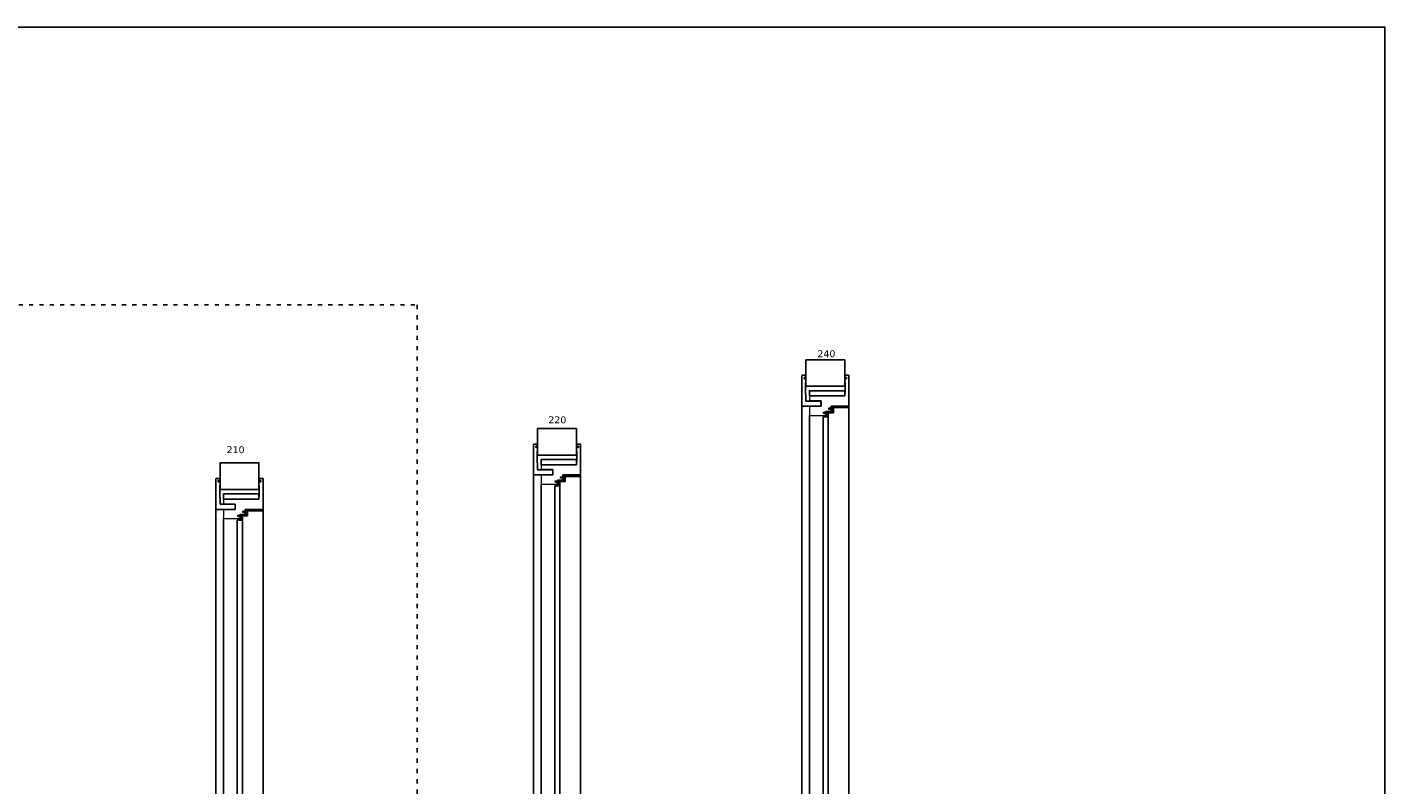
# Model space of a CAD drawing. Header units: millimetres. Extents: x 54159 to 64084, y 6024 to 12737.
# Tile 7 of 7: x 60136 to 64084, y 10532 to 12737. Entities that reach past the tile are written whole.
import ezdxf

# ---------------------------------------------------------------- set-up
doc = ezdxf.new("R2010")
doc.units = ezdxf.units.MM
doc.linetypes.add('ACAD_ISO03W100', pattern=[30, 12, -18])
doc.linetypes.add('SLD-Solido', pattern=[0])
for name, color, linetype in [('0 @ 2', 7, 'Continuous'), ('ABETE MULTISTRATO', 10, 'Continuous'), ('nero', 7, 'Continuous')]:
    doc.layers.add(name, color=color, linetype=linetype)
doc.styles.add('TESTO QUOTE', font='verdana.ttf', dxfattribs={"height": 2.5})

# ---------------------------------------------------------------- blocks, each defined once
blk = doc.blocks.new('A$C194F028A')
at = {"layer": 'nero', "color": 7, "linetype": 'Continuous', "lineweight": 15}
for p, q in [((0.2, 0.1), (0, 0)), ((0.4, 0.1), (0.2, 0.1)), ((0.6, 0.2), (0.4, 0.1)), ((0.5, 1.3), (2.8, 2.3)), ((0.8, 0.3), (0.6, 0.2)), ((0.9, 0.4), (0.8, 0.3)), ((1.1, 0.4), (0.9, 0.4)), ((1.3, 0.5), (1.1, 0.4)), ((1.5, 0.6), (1.3, 0.5)), ((1.6, 0.7), (1.5, 0.6)), ((1.8, 0.8), (1.6, 0.7)), ((1.8, 0.8), (4.4, 1.8)), ((2.8, 2.3), (2.8, 2.2)), ((2.8, 2.2), (2.9, 2.2)), ((2.8, 2.2), (2.8, 2.2)), ((2.9, 2.2), (2.9, 2.1)), ((2.9, 2.1), (3, 2.1)), ((3, 2.1), (3.1, 2.1)), ((3, 2.1), (3, 2.1)), ((3, 2.1), (3, 2.1)), ((3.1, 2.2), (3.2, 2.3)), ((3.1, 2.1), (3.1, 2.2)), ((3.1, 2.1), (3.1, 2.1)), ((3.2, 2.5), (3.8, 3.4)), ((3.2, 2.4), (3.2, 2.5)), ((3.2, 2.3), (3.2, 2.4)), ((3.2, 2.3), (3.2, 2.3)), ((3.5, 14.1), (4, 15.1)), ((3.5, 5.8), (3.5, 14.1)), ((4, 15.1), (8.5, 15.1)), ((4.5, 14.3), (4.3, 14)), ((4.3, 14), (4.3, 9)), ((4.7, 7.7), (4.4, 6.1)), ((8.5, 4.1), (4.4, 1.8)), ((5, 3.5), (7.6, 5.1)), ((7.6, 12.8), (5.3, 13.9)), ((7.6, 6.5), (6.3, 9.1)), ((6.8, 9.5), (7.6, 8.2)), ((7.6, 8.2), (7.6, 12.8)), ((7.6, 5.1), (7.6, 6.5)), ((8.5, 15.1), (8.6, 15.1)), ((8.5, 14.8), (8.5, 8.6)), ((8.5, 5.6), (8.5, 4.1)), ((8.6, 15.1), (8.7, 15.1)), ((8.6, 15.1), (8.6, 15.1)), ((8.7, 15.1), (8.8, 15.1)), ((8.7, 15.1), (8.7, 15.1)), ((8.7, 15.1), (8.7, 15.1)), ((8.7, 15.1), (8.7, 15.1)), ((8.7, 15.1), (8.7, 15.1)), ((8.7, 15.1), (8.7, 15.1)), ((8.8, 15.1), (8.8, 15)), ((8.8, 15), (8.8, 14.9)), ((8.8, 15), (8.8, 15)), ((8.8, 15), (8.8, 15)), ((8.8, 15), (8.8, 15)), ((8.8, 15), (8.8, 15)), ((8.8, 14.9), (8.8, 14.9)), ((8.8, 14.9), (8.8, 14.9)), ((9.2, 8.8), (11.5, 8.8)), ((11.6, 8.8), (12, 8.5)), ((11.6, 5.5), (12, 5.8)), ((12, 8.6), (12.1, 8.5)), ((12.1, 8.4), (12, 8.5)), ((12.1, 5.8), (12, 5.8)), ((12, 5.6), (12.1, 5.7)), ((12.2, 8.4), (12.1, 8.4)), ((12.2, 5.9), (12.1, 5.8)), ((12.2, 9.1), (12.3, 9.1)), ((12.3, 8.3), (12.2, 8.4)), ((12.3, 5.9), (12.2, 5.9)), ((12.2, 5.2), (12.3, 5.2)), ((12.7, 8.9), (12.3, 9.1)), ((12.4, 8.2), (12.3, 8.3)), ((12.4, 6), (12.3, 5.9)), ((12.7, 5.3), (12.3, 5.2)), ((12.5, 8.2), (12.4, 8.2)), ((12.5, 6.1), (12.4, 6)), ((12.6, 8.1), (12.5, 8.2)), ((12.6, 6.1), (12.5, 6.1)), ((12.9, 7.9), (12.6, 8.1)), ((12.9, 6.3), (12.6, 6.1)), ((12.7, 8.9), (12.8, 8.8)), ((14.7, 7.1), (14.7, 7.2)), ((14.7, 7.1), (14.7, 7.1))]:
    blk.add_line(p, q, dxfattribs=at)
at = {"layer": 'nero'}
blk.add_line((8.5, 14.8), (8.8, 14.9), dxfattribs=at)
at = {"layer": 'nero', "color": 7, "linetype": 'Continuous', "lineweight": 15}
for centre, radius, start, end in [((1, 0.4), 1.03, 120.7385, 204.7822), ((4, 5.8), 0.5, 180.0446, 35.2155), ((16.5, 1.2), 12.8, 157.3733, 170.5226), ((5.8, 8.6), 1.57, 123.2638, 165.3328), ((16.6, 1.3), 12.3, 156.8475, 171.422), ((4.6, 3.4), 0.399, 233.1599, 9.1702), ((4.7, 13.7), 0.59, 19.4577, 115.9117), ((2.8, 7), 2, 337.2747, 21.308), ((5.6, 8.8), 1.37, 31.743, 121.7241), ((5.6, 8.8), 0.771, 25.6638, 205.6667), ((2.8, 7), 2.63, 341.3709, 33.8661), ((12.1, 8.8), 0.263, 69.3546, 234.8352), ((12.1, 5.4), 0.263, 125.1648, 290.6454)]:
    blk.add_arc(centre, radius, start, end, dxfattribs=at)
for points, knots in [([(8.5, 8.6), (8.6, 8.7), (8.8, 8.7), (9.1, 8.8), (9.2, 8.8)], [0, 0, 0, 0, 0.560308, 1, 1, 1, 1]), ([(8.5, 5.6), (9.1, 5.4), (9.9, 5.2), (11, 5.1), (11.4, 5.3), (11.6, 5.5)], [0, 0, 0, 0, 0.559816, 0.778844, 1, 1, 1, 1]), ([(11.5, 8.8), (11.5, 8.8), (11.5, 8.8), (11.6, 8.8), (11.6, 8.8)], [0, 0, 0, 0, 0.559791, 1, 1, 1, 1]), ([(12.9, 7.9), (12.8, 8.1), (12.6, 8.3), (12.3, 8.4), (12.1, 8.5)], [0, 0, 0, 0, 0.5603, 1, 1, 1, 1]), ([(12.9, 6.3), (12.8, 6.2), (12.6, 5.9), (12.3, 5.8), (12.1, 5.7)], [0, 0, 0, 0, 0.5603, 1, 1, 1, 1]), ([(12.7, 5.3), (12.9, 5.4), (13.3, 5.7), (13.6, 6.1), (13.9, 6.5), (14.2, 6.7), (14.4, 6.8), (14.6, 6.9), (14.7, 7), (14.7, 7.1)], [0, 0, 0, 0, 0.2514915, 0.4995176, 0.6241182, 0.7481231, 0.8728239, 0.9384653, 1, 1, 1, 1]), ([(12.8, 8.8), (13.1, 8.6), (13.5, 8.3), (13.9, 7.7), (14.2, 7.5), (14.4, 7.5), (14.6, 7.3), (14.7, 7.2), (14.7, 7.2)], [0, 0, 0, 0, 0.465443, 0.598529, 0.730953, 0.864163, 0.934275, 1, 1, 1, 1])]:
    blk.add_open_spline(points, degree=3, knots=knots, dxfattribs=at)
blk = doc.blocks.new('A$C7A004A36')
at = {"color": 7, "linetype": 'Continuous', "lineweight": 25}
for p, q in [((0, 11.5), (0.1, 11.7)), ((0, 11.4), (0, 11.5)), ((1.7, 7), (0, 11.4)), ((0.1, 12.1), (0.2, 12.3)), ((0.1, 11.9), (0.1, 12.1)), ((0.1, 11.7), (0.1, 11.9)), ((0.2, 12.5), (0.3, 12.7)), ((0.2, 12.3), (0.2, 12.5)), ((0.3, 13), (0.4, 13.2)), ((0.3, 12.8), (0.3, 13)), ((0.3, 12.7), (0.3, 12.8)), ((0.4, 15.5), (0.4, 15.7)), ((0.4, 15.3), (0.4, 15.5)), ((0.4, 15.2), (0.4, 15.3)), ((0.4, 15), (0.4, 15.2)), ((0.4, 14.8), (0.4, 15)), ((0.4, 14.6), (0.4, 14.8)), ((0.4, 14.4), (0.4, 14.6)), ((0.4, 14.2), (0.4, 14.4)), ((0.4, 14), (0.4, 14.2)), ((0.4, 13.8), (0.4, 14)), ((0.4, 13.6), (0.4, 13.8)), ((0.4, 13.4), (0.4, 13.6)), ((0.4, 13.2), (0.4, 13.4)), ((1.2, 12.3), (1.1, 12.2)), ((1.1, 12.2), (1.1, 12.1)), ((1.1, 12.1), (1.1, 12.1)), ((1.1, 12.1), (1.1, 12)), ((1.1, 12), (1.2, 12)), ((1.3, 12.3), (1.2, 12.3)), ((1.2, 12), (1.3, 11.9)), ((1.4, 12.3), (1.3, 12.3)), ((1.3, 12.3), (1.3, 12.3)), ((1.3, 11.9), (1.4, 11.9)), ((1.4, 14.8), (1.4, 12.3)), ((1.4, 11.9), (1.4, 11.9)), ((1.4, 11.9), (1.5, 11.8)), ((1.5, 11.8), (1.6, 11.8)), ((1.6, 11.8), (1.7, 11.8)), ((1.7, 11.8), (1.7, 11.8)), ((1.7, 11.8), (1.7, 11.8)), ((1.7, 11.8), (1.8, 11.7)), ((1.7, 10.5), (2.6, 7.9)), ((3.1, 7), (1.7, 7)), ((1.8, 11.7), (1.8, 11.7)), ((1.8, 11.7), (1.8, 11.7)), ((1.8, 11.7), (1.9, 11.7)), ((1.9, 11.7), (2, 11.6)), ((1.9, 11.7), (1.9, 11.7)), ((1.9, 11.7), (1.9, 11.7)), ((2, 11.6), (2.1, 11.6)), ((2, 11.6), (2, 11.6)), ((2.1, 11.6), (2.1, 11.6)), ((2.6, 7.9), (4, 7.9)), ((2.7, 3.2), (2.7, 3.3)), ((2.9, 2.8), (2.7, 3.2)), ((3.3, 3.4), (3, 3.9)), ((3.2, 3.5), (3.3, 3.3)), ((3.3, 3.4), (3.3, 3.4)), ((3.4, 3.3), (3.3, 3.4)), ((3.4, 12), (11.6, 12)), ((3.5, 3.2), (3.4, 3.3)), ((3.5, 3.1), (3.5, 3.2)), ((3.6, 3), (3.5, 3.1)), ((3.7, 2.9), (3.6, 3)), ((5.2, 10.8), (3.7, 11.1)), ((3.8, 2.6), (3.7, 2.9)), ((4, 7.9), (6.6, 9.1)), ((4.7, 0.8), (4.6, 0.8)), ((4.6, 0.8), (4.6, 0.8)), ((5.6, 2.9), (5.5, 2.6)), ((5.7, 3), (5.6, 2.9)), ((5.8, 3.1), (5.7, 3)), ((7, 8.7), (5.8, 7.9)), ((5.8, 7.9), (10.3, 7.9)), ((5.9, 3.3), (5.8, 3.2)), ((5.8, 3.2), (5.8, 3.1)), ((5.9, 3.4), (5.9, 3.3)), ((6, 3.4), (5.9, 3.4)), ((6.3, 3.9), (6, 3.4)), ((6, 3.3), (6.1, 3.5)), ((12.3, 7), (6.2, 7)), ((11.8, 7), (6.3, 7)), ((6.3, 6.3), (6.3, 4)), ((6.3, 3.6), (6.3, 2.7)), ((11.5, 11.2), (6.5, 11.2)), ((10.3, 7.9), (11.4, 10.2)), ((11.8, 11), (11.5, 11.2)), ((11.6, 12), (12.6, 11.5)), ((11.8, 7), (12.3, 7)), ((12.3, 6.6), (12.3, 7)), ((12.4, 6.6), (12.3, 6.6)), ((12.4, 6.6), (12.4, 6.6)), ((12.4, 6.6), (12.4, 6.6)), ((12.5, 6.6), (12.4, 6.6)), ((12.4, 6.6), (12.4, 6.6)), ((12.5, 6.7), (12.5, 6.6)), ((12.5, 6.7), (12.5, 6.7)), ((12.5, 6.7), (12.5, 6.7)), ((12.5, 6.7), (12.5, 6.7)), ((12.6, 6.7), (12.5, 6.7)), ((12.6, 11.5), (12.6, 7)), ((12.6, 7), (12.6, 6.9)), ((12.6, 6.9), (12.6, 6.9)), ((12.6, 6.9), (12.6, 6.8)), ((12.6, 6.8), (12.6, 6.8)), ((12.6, 6.8), (12.6, 6.8)), ((12.6, 6.8), (12.6, 6.7)), ((12.6, 6.8), (12.6, 6.8)), ((12.6, 6.8), (12.6, 6.8)), ((12.6, 6.7), (12.6, 6.7)), ((12.6, 6.7), (12.6, 6.7)), ((6.3, 0), (2.3, 0))]:
    blk.add_line(p, q, dxfattribs=at)
for centre, radius, start, end in [((0.4, 14.7), 1.03, 6.9431, 90.9888), ((1.7, 10.9), 0.399, 131.5696, 267.5842), ((4.5, 15.1), 4.99, 231.9299, 259.5293), ((5.2, 16), 5.36, 235.1118, 254.0457), ((2.9, 3.3), 0.263, 35.1708, 188.4538), ((3.4, 11.5), 0.5, 90.0454, 305.2148), ((4.5, 12.7), 2.63, 251.3709, 303.8661), ((4.5, 12.7), 2, 247.2742, 291.3084), ((6.3, 9.8), 0.771, 295.6615, 115.667), ((6.4, 3.3), 0.263, 90.5953, 144.8182), ((6.1, 9.7), 1.57, 33.2675, 75.3291), ((6.3, 9.8), 1.37, 301.744, 31.7213), ((11.3, 10.8), 0.59, 289.4666, 25.9028)]:
    blk.add_arc(centre, radius, start, end, dxfattribs=at)
for points, knots in [([(3, 3.9), (2.9, 4.1), (2.7, 4.3), (2.6, 5), (2.8, 5.9), (3, 6.6), (3.1, 7)], [0, 0, 0, 0, 0.1731857, 0.3162664, 0.5960295, 1, 1, 1, 1]), ([(4.6, 0.8), (4.6, 0.8), (4.5, 0.9), (4.3, 1), (4.2, 1.2), (4.1, 1.5), (3.7, 1.9), (3.2, 2.2), (2.9, 2.6), (2.9, 2.8)], [0, 0, 0, 0, 0.052528, 0.118701, 0.202275, 0.339162, 0.476998, 0.787638, 1, 1, 1, 1]), ([(3.3, 3.3), (3.3, 3.3), (3.4, 3.1), (3.5, 2.9), (3.7, 2.7), (3.8, 2.6)], [0, 0, 0, 0, 0.252569, 0.505771, 1, 1, 1, 1]), ([(6.3, 2.7), (6.2, 2.4), (5.9, 1.9), (5.2, 1.6), (5, 1.2), (4.9, 1), (4.8, 0.8), (4.7, 0.8), (4.7, 0.8)], [0, 0, 0, 0, 0.336642, 0.669544, 0.820104, 0.886216, 0.952514, 1, 1, 1, 1]), ([(5.5, 2.6), (5.5, 2.6), (5.6, 2.7), (5.8, 3), (6, 3.2), (6, 3.3)], [0, 0, 0, 0, 0.252631, 0.505579, 1, 1, 1, 1]), ([(6.2, 7), (6.2, 6.9), (6.2, 6.8), (6.3, 6.6), (6.3, 6.5), (6.3, 6.3)], [0, 0, 0, 0, 0.250174, 0.500334, 1, 1, 1, 1]), ([(6.3, 4), (6.3, 4), (6.3, 3.9), (6.3, 3.9), (6.3, 3.9), (6.3, 3.9)], [0, 0, 0, 0, 0.25028, 0.500352, 1, 1, 1, 1])]:
    blk.add_open_spline(points, degree=3, knots=knots, dxfattribs=at)
blk = doc.blocks.new('A$C13A5125C')
for p, q in [((53, 137), (60, 137)), ((60, 97.5), (60, 137)), ((90, 97.5), (90, 101.5)), ((74.5, 68.3), (74.5, 34.5)), ((90, 68.3), (74.5, 68.3)), ((90, 68.3), (90, 35.5)), ((90, 49.3), (90, 34.8)), ((90, 35), (90, 35.5)), ((90, 34.3), (90, 34.8))]:
    blk.add_line(p, q)
at = {"layer": 'ABETE MULTISTRATO', "color": 7, "linetype": 'SLD-Solido', "lineweight": 25}
for p, q in [((0, 149), (90, 149)), ((0, 137), (0, 149)), ((0.2, 137), (0, 137)), ((6.5, 137), (0.2, 137)), ((10.3, 142.7), (6.5, 142.7)), ((6.5, 142.7), (6.5, 137)), ((10.3, 137), (10.3, 142.7)), ((20.3, 137), (10.3, 137)), ((52, 138), (21.3, 138)), ((90, 149), (90, 144.5)), ((90, 97.5), (90, 144.5)), ((95, 97.5), (90, 97.5))]:
    blk.add_line(p, q, dxfattribs=at)
for centre, start, end in [((21.3, 137), 89.9981, 179.9993), ((52, 137), 0.0007, 89.9985)]:
    blk.add_arc(centre, 1, start, end, dxfattribs=at)
at = {"layer": 'nero'}
blk.add_line((60, 97.5), (60, 137), dxfattribs=at)
at = {"layer": 'nero', "color": 7, "linetype": 'Continuous', "lineweight": 15}
for p, q in [((60, 97.5), (60, 35)), ((95, 90.5), (95, 97.5)), ((99, 90.5), (95, 90.5)), ((99, 97.5), (99, 90.5)), ((103.3, 97.5), (99, 97.5)), ((99, 94.1), (99, 93.2)), ((103.3, 97.5), (105, 97.5)), ((105, 97.5), (105, 82.5)), ((105, 97.2), (105, 97.5)), ((105, 82.5), (107, 82.5)), ((107, 75.5), (107, 82.5)), ((116.5, 82.5), (111, 82.5)), ((111, 82.5), (111, 75.5)), ((111, 81.9), (111, 79.5)), ((111, 79.1), (111, 78.2)), ((117, 82.5), (116.5, 82.5)), ((117, 82.2), (117, 82.5)), ((117, 34.3), (117, 82.5)), ((111, 75.5), (107, 75.5)), ((60, 35), (60, 34.5)), ((60, 34.5), (74.5, 34.5)), ((90, 34.5), (90, 35)), ((90, 34.3), (117, 34.3))]:
    blk.add_line(p, q, dxfattribs=at)
blk.add_blockref('A$C7A004A36', (104.7, 75.5))
at = {"layer": 'nero', "rotation": 270}
blk.add_blockref('A$C194F028A', (89.9, 106), dxfattribs=at)
blk = doc.blocks.new('A$C7AC451BA')
at = {"layer": 'nero'}
for p, q in [((0, 2), (0, 88)), ((2, 90), (55, 90)), ((56, 89), (55, 90)), ((56, 89), (56, 76)), ((11.2, 54.3), (11.2, 21.3)), ((12, 75), (12, 55.3)), ((12, 75), (55, 75)), ((55, 75), (56, 76)), ((7, 10.3), (7, 6.5)), ((12, 10.3), (7, 10.3)), ((12, 6.5), (7, 6.5)), ((12, 20.3), (12, 10.3)), ((12, 6.5), (12, 0)), ((2, 0), (12, 0))]:
    blk.add_line(p, q, dxfattribs=at)
for centre, radius, start, end in [((2, 88), 2, 90, 180), ((12.2, 54.3), 1, 101.537, 180), ((2, 2), 2, 180, 270), ((12.2, 21.3), 1, 180, 258.463)]:
    blk.add_arc(centre, radius, start, end, dxfattribs=at)
blk = doc.blocks.new('A$C60A43612')
at = {"color": 7, "linetype": 'Continuous', "lineweight": 25}
for p, q in [((0, 29.2), (17.5, 29.2)), ((0, 1.2), (0, 29.2)), ((0, 28.2), (0, 1.5)), ((0, 0.7), (0, 1.2)), ((0.7, 1.2), (0.3, 1.2)), ((14, 29.2), (1, 29.2)), ((3.5, 22), (1, 22)), ((1, 22), (1, 1.5)), ((1, 22), (1, 21.4)), ((1, 13.6), (1, 21.4)), ((3.5, 25.1), (1.2, 25.1)), ((1.2, 25.1), (1.2, 23.8)), ((1.3, 24.4), (1.2, 24.4)), ((1.2, 23.8), (2.1, 23.8)), ((1.3, 23.8), (1.3, 25.1)), ((1.3, 21.8), (1.3, 22)), ((1.5, 5.5), (1.5, 7.6)), ((1.5, 1.8), (1.5, 3.7)), ((3, 28), (1.7, 26.6)), ((1.7, 26.5), (3.5, 26.5)), ((1.7, 6.2), (1.7, 7.4)), ((1.7, 1.4), (1.7, 2.9)), ((1.8, 0.8), (2.1, 2)), ((2, 21.4), (2, 13.6)), ((2, 15.3), (2.7, 15.3)), ((2.4, 1.1), (2.2, 0.7)), ((2.4, 23.5), (2.4, 23)), ((2.4, 23), (3.5, 23)), ((2.7, 15.3), (2.7, 6)), ((2.7, 15.3), (2.7, 15.3)), ((2.7, 15.3), (2.7, 7.8)), ((2.7, 6.3), (2.7, 7.8)), ((3.2, 7.8), (2.7, 7.8)), ((2.7, 6.3), (4.3, 6.3)), ((2.7, 6.3), (4.3, 6.3)), ((5.9, 5.6), (2.7, 4.8)), ((2.7, 4.8), (2.7, 2)), ((12, 28), (3, 28)), ((3, 16.1), (3.3, 20.1)), ((3, 8.4), (3, 16.1)), ((3.1, 5.9), (5.3, 6.5)), ((3.6, 20.4), (3.7, 20.4)), ((3.8, 26.2), (3.8, 25.4)), ((3.8, 22.7), (3.8, 22.3)), ((4, 20.1), (4, 11.2)), ((4, 11.2), (11, 11.2)), ((4, 10), (4, 7.9)), ((11, 10), (4, 10)), ((4, 7.9), (4.5, 7.9)), ((4.2, 8.2), (4.2, 9.5)), ((4.8, 7.2), (4.2, 7.2)), ((4.5, 9.8), (10.5, 9.8)), ((4.8, 7.9), (5.3, 7.9)), ((5.3, 7.8), (5, 7.8)), ((5.1, 7.6), (5.1, 7.5)), ((5.3, 6.5), (5.3, 7.9)), ((9, 5.7), (6, 5.7)), ((6.5, 10), (6.5, 9.8)), ((6.7, 10), (6.7, 9.8)), ((12.3, 4.8), (9.1, 5.6)), ((10.2, 7.9), (9.7, 7.9)), ((9.7, 7.9), (9.7, 6.5)), ((9.7, 6.5), (11.9, 5.9)), ((9.9, 7.5), (9.9, 7.6)), ((10.7, 7.2), (10.2, 7.2)), ((10.5, 7.9), (11, 7.9)), ((10.7, 10), (10.7, 9.6)), ((10.7, 8), (10.7, 7.9)), ((10.7, 7.2), (10.7, 6.3)), ((10.7, 6.3), (10.7, 6.3)), ((10.7, 6.3), (12.5, 6.3)), ((10.8, 9.5), (10.8, 8.2)), ((11, 11.2), (11, 20.1)), ((11, 7.9), (11, 10)), ((11.2, 25.4), (11.2, 26.2)), ((11.2, 22.3), (11.2, 22.7)), ((11.3, 20.4), (11.4, 20.4)), ((11.5, 26.5), (13.3, 26.5)), ((13.8, 25.1), (11.5, 25.1)), ((11.5, 23), (12.6, 23)), ((14, 22), (11.5, 22)), ((11.7, 20.1), (11.9, 16.1)), ((11.9, 16.1), (11.9, 8.4)), ((11.9, 7.9), (12, 7.8)), ((13.3, 26.6), (12, 28)), ((12.7, 7.8), (12, 7.8)), ((12.2, 2), (12.2, 4.8)), ((12.6, 23), (12.6, 23.5)), ((12.8, 0.7), (12.6, 1.1)), ((12.9, 23.8), (13.8, 23.8)), ((12.9, 2), (13.2, 0.8)), ((13, 13.6), (13, 21.4)), ((13.2, 1.4), (13, 2.2)), ((13.3, 6.3), (14, 6.3)), ((14, 7.8), (13.6, 7.8)), ((13.6, 4.8), (14, 4.8)), ((13.8, 23.8), (13.8, 25.1)), ((14, 1.5), (14, 22)), ((14, 21.4), (14, 13.6)), ((14.7, 1.2), (14.3, 1.2)), ((15, 28.2), (15, 1.5)), ((15, 15.3), (15.5, 15.3)), ((15.5, 1.3), (15.2, 1.3)), ((15.5, 29.2), (17.5, 29.2)), ((15.5, 0.7), (15.5, 29.2)), ((17.5, 0.7), (15.5, 0.7)), ((17.5, 29.2), (17.5, 0.7)), ((17.5, 29.2), (17.5, 1.2)), ((17.5, 1.2), (17.5, 0.7))]:
    blk.add_line(p, q, dxfattribs=at)
at = {"color": 8, "linetype": 'Continuous', "lineweight": 25}
for p, q in [((3.1, 17.8), (3.1, 22)), ((14.4, 29.1), (14.4, 29.2))]:
    blk.add_line(p, q, dxfattribs=at)
at = {"color": 7, "linetype": 'Continuous', "lineweight": 25, "flags": 128}
for points in [[(1.8, 1.3), (1.9, 1.2), (1.9, 1.2)], [(3.1, 15.6), (3, 15.5), (2.9, 15.4), (2.7, 15.3)], [(12.6, 3.5), (12.5, 3.5), (12.5, 3.6)]]:
    blk.add_lwpolyline(points, dxfattribs=at)
at = {"color": 7, "linetype": 'Continuous', "lineweight": 25}
for centre, radius, start, end in [((1, 28.2), 1, 90.0004, 179.9955), ((1, 28.8), 0.997, 156.3836, 180.0352), ((0.3, 1.5), 0.3, 180.0259, 269.9647), ((0.7, 1.5), 0.3, 270.0353, 359.9741), ((1.5, 21.4), 0.5, 359.9905, 180.0095), ((64, 13.6), 63, 179.9999, 184.9074), ((2.2, 8.3), 1, 184.9026, 226.9287), ((6.4, 4.6), 5, 157.6352, 204.1182), ((6.4, 5.2), 5, 169.7644, 183.4406), ((2, 1.8), 0.5, 180.0003, 233.1222), ((1.7, 26.6), 0.1, 135.0061, 269.9946), ((0.9, 6.8), 1, 337.6338, 46.9272), ((2, 1.8), 0.5, 233.1123, 270.0121), ((2, 0.7), 0.2, 169.2248, 343.5047), ((5.6, 4.2), 4.12, 204.1279, 209.6728), ((64, 13.6), 62, 180, 186.7228), ((1.8, 2), 0.25, 349.2244, 29.6847), ((2.1, 23.5), 0.3, 359.987, 90.0035), ((2.8, 4.3), 0.5, 105.0067, 179.2914), ((5.5, 4.3), 3.2, 179.2974, 199.9545), ((2.9, 6.4), 0.5, 186.7329, 284.9955), ((2.9, 2.7), 0.5, 143.4403, 208.525), ((2.6, 1), 0.25, 48.7528, 163.491), ((2.3, 3.1), 0.25, 323.4312, 19.9604), ((5.1, 3.8), 3, 208.528, 239.6654), ((5.4, 4.1), 3.9, 227.2573, 259.1169), ((4.2, 8.4), 1.2, 179.9984, 270.0035), ((3.6, 20.1), 0.3, 89.995, 177.008), ((3.5, 26.2), 0.3, 0.0098, 90.0036), ((3.5, 25.4), 0.3, 269.9966, 0.013), ((3.5, 22.7), 0.3, 0.0098, 90.0036), ((3.5, 22.3), 0.3, 270.0353, 359.9741), ((3.8, 1.7), 0.5, 239.6779, 305.3824), ((3.7, 20.1), 0.3, 359.987, 90.0035), ((4.2, 1.1), 0.234, 10.7789, 125.4242), ((4.5, 9.5), 0.3, 89.9965, 179.9902), ((4.5, 8.2), 0.3, 179.987, 270.0035), ((5, 1.2), 0.5, 190.7763, 325.1906), ((7.5, 15), 15, 259.112, 280.888), ((4.8, 7.6), 0.3, 0.0098, 90.0035), ((4.8, 7.5), 0.3, 269.9965, 0.013), ((5.6, 0.8), 0.206, 19.1708, 145.1868), ((6.2, 1.1), 0.5, 199.1556, 329.3804), ((6, 5.2), 0.501, 90.02, 104.9885), ((6.8, 0.7), 0.226, 25.3788, 149.386), ((7.5, 1), 0.5, 205.3533, 334.6467), ((8.2, 0.7), 0.226, 30.6139, 154.6213), ((8.8, 1.1), 0.5, 210.6197, 340.8443), ((9, 5.2), 0.501, 75.0115, 89.98), ((9.4, 0.8), 0.206, 34.8132, 160.8292), ((10, 1.2), 0.5, 214.8094, 349.2238), ((10.2, 7.6), 0.3, 89.9964, 179.9904), ((10.2, 7.5), 0.3, 179.9868, 270.0036), ((9.6, 4.1), 3.9, 280.8831, 312.7427), ((10.5, 9.5), 0.3, 0.0099, 90.0034), ((10.5, 8.2), 0.3, 269.9966, 0.0129), ((10.7, 1.1), 0.234, 54.5757, 169.2214), ((10.7, 8.4), 1.2, 269.9965, 0.0016), ((11.2, 1.7), 0.5, 234.6176, 300.3221), ((11.3, 20.1), 0.3, 89.9964, 180.0132), ((11.5, 26.2), 0.3, 89.9966, 179.9901), ((11.5, 25.4), 0.3, 179.9871, 270.0034), ((11.5, 22.7), 0.3, 89.9966, 179.9901), ((11.5, 22.3), 0.3, 180.026, 269.9646), ((11.4, 20.1), 0.3, 2.9921, 90.0048), ((9.9, 3.8), 3, 300.3346, 331.472), ((12.1, 6.4), 0.5, 255.0045, 353.267), ((9.9, 4.5), 3.01, 321.2047, 330.0363), ((12.4, 1), 0.25, 16.509, 131.2473), ((12.2, 4.3), 0.5, 0.7086, 74.9933), ((9.5, 4.9), 3.2, 340.0435, 352.6766), ((9.5, 4.3), 3.2, 340.0456, 0.7027), ((12.7, 3.7), 0.25, 160.0553, 216.5528), ((12.7, 3.1), 0.25, 160.0397, 216.5685), ((12.1, 2.7), 0.5, 331.475, 36.5597), ((12.9, 23.5), 0.3, 89.9964, 180.0132), ((-49, 13.6), 62, 353.2772, 360), ((13, 0.7), 0.2, 196.4952, 10.7754), ((13.2, 2), 0.25, 150.316, 190.7745), ((13.5, 21.4), 0.5, 359.9905, 180.0095), ((9.4, 4.2), 4.12, 330.3269, 335.8725), ((14.1, 6.8), 1, 133.0729, 202.3661), ((8.6, 4.6), 5, 335.8818, 22.3647), ((13, 1.3), 0.2, 306.8136, 10.7784), ((13.3, 26.6), 0.1, 270.0048, 44.9939), ((12.8, 8.3), 1, 313.0716, 355.0973), ((-49, 13.6), 63, 355.0926, 0.0001), ((14, 28.2), 1, 0.0046, 89.9996), ((14.3, 1.5), 0.3, 180.0254, 269.965), ((14.7, 1.5), 0.3, 270.0353, 359.974), ((15.2, 1.8), 0.506, 245.1083, 269.8535)]:
    blk.add_arc(centre, radius, start, end, dxfattribs=at)
blk = doc.blocks.new('A$C7089111C')
at = {"color": 7, "linetype": 'Continuous', "lineweight": 25}
for p, q in [((30, 2103.4), (30, 2088.4)), ((30, 2103.4), (68, 2103.4)), ((74.5, 2103.4), (68, 2103.4)), ((75, 2103.4), (74.5, 2103.4)), ((75, 0.4), (75, 2103.4)), ((15, 0.4), (15, 2088.4)), ((15, 2088.4), (30, 2088.4))]:
    blk.add_line(p, q, dxfattribs=at)
for p, q in [((15, 2076.4), (0, 2076.4)), ((0, 2076.4), (0, 0.4)), ((0, 0.4), (75, 0.4))]:
    blk.add_line(p, q)
blk.add_blockref('A$C60A43612', (42.5, -0.3))
blk = doc.blocks.new('A$C1B8C2922')
for p, q in [((15, 2176.6), (0, 2176.6)), ((0, 2176.6), (0, 0.6)), ((0, 0.6), (75, 0.6))]:
    blk.add_line(p, q)
at = {"color": 7, "linetype": 'Continuous', "lineweight": 25}
for p, q in [((15, 0.6), (15, 2188.6)), ((15, 2188.6), (30, 2188.6)), ((30, 2203.6), (30, 2188.6)), ((30, 2203.6), (68, 2203.6)), ((74.5, 2203.6), (68, 2203.6)), ((75, 2203.6), (74.5, 2203.6)), ((75, 0.6), (75, 2203.6))]:
    blk.add_line(p, q, dxfattribs=at)
blk.add_blockref('A$C60A43612', (42.5, 0))
blk = doc.blocks.new('A$C36F5082A')
for p, q in [((15, 2376.7), (0, 2376.7)), ((0, 2376.7), (0, 0.7)), ((0, 0.7), (75, 0.7))]:
    blk.add_line(p, q)
at = {"color": 7, "linetype": 'Continuous', "lineweight": 25}
for p, q in [((15, 0.7), (15, 2388.7)), ((15, 2388.7), (30, 2388.7)), ((30, 2403.7), (30, 2388.7)), ((30, 2403.7), (68, 2403.7)), ((74.5, 2403.7), (68, 2403.7)), ((75, 2403.7), (74.5, 2403.7)), ((75, 0.7), (75, 2403.7))]:
    blk.add_line(p, q, dxfattribs=at)
blk.add_blockref('A$C60A43612', (42.5, 0))

msp = doc.modelspace()

# ---------------------------------------------------------------- linework, layer by layer
for p, q in [((62387.9, 11635.5), (62387.9, 9221.5)), ((62473.4, 11618.5), (62473.4, 11614.5)), ((62524.9, 11633.5), (62524.9, 11629.5)), ((62410.2, 11606.5), (62410.2, 9221.5)), ((62458.4, 11606.5), (62458.4, 11602.5)), ((61607.7, 11435.5), (61607.7, 9221.5)), ((61693.2, 11418.5), (61693.2, 11414.5)), ((61744.7, 11433.5), (61744.7, 11429.5)), ((61630, 11406.5), (61630, 9221.5)), ((61678.2, 11406.5), (61678.2, 11402.5)), ((60684.4, 11335.5), (60684.4, 9221.5)), ((60821.4, 11333.5), (60821.4, 11329.5)), ((60706.7, 11306.5), (60706.7, 9221.5)), ((60754.9, 11306.5), (60754.9, 11302.5)), ((60769.9, 11318.5), (60769.9, 11314.5))]:
    msp.add_line(p, q)
for points in [[(54159.1, 12736.5), (64083.6, 12736.5), (64083.6, 6023.6), (54159.1, 6023.6)], [(62399.9, 11691.5), (62399.9, 11768.5), (62512.9, 11768.5), (62512.9, 11691.5)], [(62410.4, 11663.5), (62512.9, 11663.5), (62512.9, 11678.5), (62410.4, 11678.5)], [(61619.7, 11491.5), (61619.7, 11568.5), (61732.7, 11568.5), (61732.7, 11491.5)], [(60696.4, 11391.5), (60696.4, 11468.5), (60809.4, 11468.5), (60809.4, 11391.5)], [(61630.2, 11463.5), (61732.7, 11463.5), (61732.7, 11478.5), (61630.2, 11478.5)], [(60706.9, 11363.5), (60809.4, 11363.5), (60809.4, 11378.5), (60706.9, 11378.5)]]:
    msp.add_lwpolyline(points, close=True)
at = {"color": 2, "linetype": 'ACAD_ISO03W100'}
msp.add_lwpolyline([(55251.2, 11928.3), (61269.6, 11928.3), (61269.6, 8393.5), (55251.2, 8393.5)], close=True, dxfattribs=at)

# ---------------------------------------------------------------- block references
at = {"rotation": 270}
for p in [(62375.9, 11723.5), (61595.7, 11523.5), (60672.4, 11423.5)]:
    msp.add_blockref('A$C13A5125C', p, dxfattribs=at)
for name, p in [('A$C36F5082A', (62449.9, 9225.8)), ('A$C1B8C2922', (61669.7, 9225.8)), ('A$C7089111C', (60746.4, 9226.1))]:
    msp.add_blockref(name, p)
at = {"layer": 'nero', "xscale": -1, "rotation": 180}
for p in [(62387.9, 11723.5), (61607.7, 11523.5), (60684.4, 11423.5)]:
    msp.add_blockref('A$C7AC451BA', p, dxfattribs=at)

# ---------------------------------------------------------------- texts
at = {"layer": '0 @ 2', "char_height": 20, "attachment_point": 1, "style": 'TESTO QUOTE'}
for s, insert in [('240', (62433.5, 11796.3)), ('220', (61651, 11604.1)), ('210', (60715.4, 11517.1))]:
    msp.add_mtext_dynamic_manual_height_columns(s, width=435.016, gutter_width=25, heights=[0], dxfattribs=dict(at, insert=insert))

doc.saveas('drawing.dxf')
